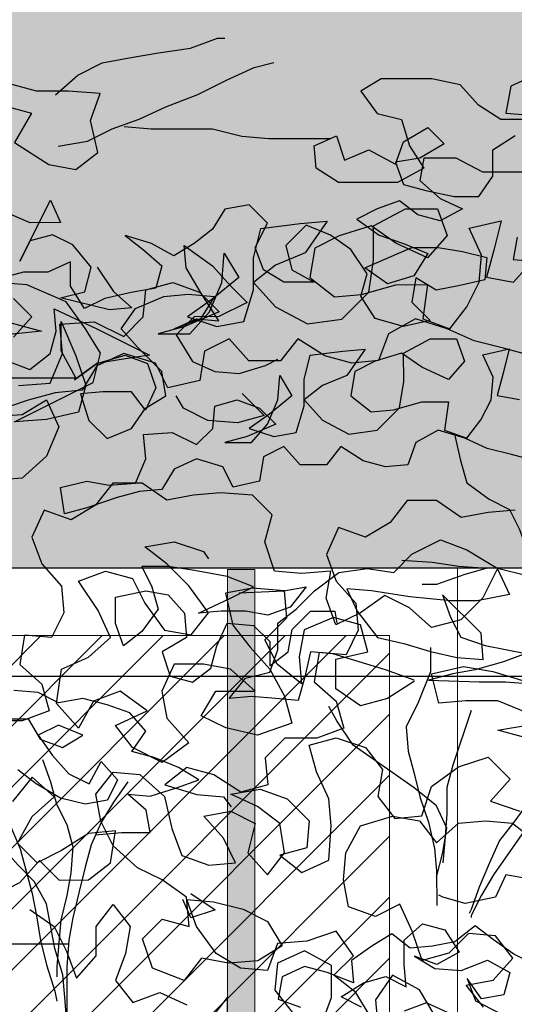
# Model space of a CAD drawing. Header units: centimetres. Extents: x 100159 to 737697, y -50084 to 234864.
# Tile 146 of 165: x 404072 to 404108, y -17532 to -17459. Entities that reach past the tile are written whole.
import ezdxf

# ---------------------------------------------------------------- set-up
doc = ezdxf.new("R2010")
doc.units = ezdxf.units.CM
doc.linetypes.add('CACHEX2', pattern=[19.05, 12.7, -6.35])
doc.layers.get('0').update_dxf_attribs({"lineweight": 5})
for name, color, linetype, lineweight in [('40', 8, 'CACHEX2', 5), ('DDL- MENUISERIES EXT', 8, 'Continuous', 5), ('DDL-HACHURES', 252, 'Continuous', 13), ('DDL-HACHURES POCHAGE', 252, 'Continuous', 5), ('DDL-HACHURES POCHAGE GRIS', 251, 'Continuous', 5), ('DDL-TRAIT EPAIS', 7, 'Continuous', 5)]:
    doc.layers.add(name, color=color, linetype=linetype, lineweight=lineweight)
doc.layers.add('DDL- PAYSAGE', color=63, linetype='Continuous')
doc.layers.add('DDL-TRAIT FIN', color=8, linetype='Continuous')

# ---------------------------------------------------------------- blocks, each defined once
blk = doc.blocks.new('fenetre facade est self')
at = {"layer": 'DDL- MENUISERIES EXT', "lineweight": 5, "true_color": 0x7aafdf}
h = blk.add_hatch(dxfattribs=at)
h.set_pattern_fill('ANSI31', color=143, angle=-1e-14)
h.paths.add_polyline_path([(-2052.073, 3), (-2188.079, 3), (-2188.079, -349), (-2052.073, -349)])
h.paths.add_polyline_path([(-1962.073, 3), (-2042.073, 3), (-2042.073, -349), (-1962.073, -349)])
h.paths.add_polyline_path([(-1772.073, 3.142), (-1952.073, 3.142), (-1952.073, -349), (-1772.073, -349)])
h.paths.add_polyline_path([(-1682.073, 3.116), (-1762.073, 3.116), (-1762.073, -349), (-1682.073, -349)])
h.paths.add_polyline_path([(-1557.454, 3.116), (-1672.073, 3.116), (-1672.073, -349), (-1557.454, -349)])
h.paths.add_polyline_path([(-1455.454, 3), (-1547.454, 3), (-1547.454, -349), (-1455.454, -349)])
h.paths.add_polyline_path([(-1122.044, 3), (-1355.594, 3), (-1355.594, -349), (-1122.044, -349)])
h.paths.add_polyline_path([(-948.044, 3.142), (-1112.044, 3.142), (-1112.044, -349), (-948.044, -349)])
h.paths.add_polyline_path([(-747.044, 3.142), (-938.044, 3.142), (-938.044, -349), (-747.044, -349)])
h.paths.add_polyline_path([(-557.044, 3.213), (-737.044, 3.213), (-737.044, -349), (-557.044, -349)])
h.paths.add_polyline_path([(-467.044, 3.142), (-547.044, 3.142), (-547.044, -349), (-467.044, -349)])
h.paths.add_polyline_path([(-277.044, 3.142), (-457.044, 3.142), (-457.044, -349), (-277.044, -349)])
h.paths.add_polyline_path([(-64.589, 3.142), (-267.044, 3.142), (-267.044, -349), (-64.589, -349)])
at = {"linetype": 'Continuous'}
for points in [[(-1767.073, 8.142), (-1767.073, -353.858), (-1957.073, -353.858), (-1957.073, 8.142)], [(-1677.073, 8.116), (-1677.073, -353.858), (-1767.073, -353.858), (-1767.073, 8.116)], [(-1772.073, 3.142), (-1772.073, -348.858), (-1952.073, -348.858), (-1952.073, 3.142)]]:
    blk.add_lwpolyline(points, close=True, dxfattribs=at)
blk = doc.blocks.new('A$C640D435A')
for points in [[(1939.47, 5241.16), (1962.13, 5247.32), (1986.85, 5253.47), (2009.51, 5263.75), (2036.29, 5271.96), (2058.93, 5259.58), (2067.15, 5236.92), (2089.8, 5234.84), (2112.46, 5241), (2135.13, 5255.4), (2149.53, 5236.85), (2176.3, 5236.82), (2192.79, 5255.34), (2213.37, 5245.03), (2217.47, 5220.31), (2244.24, 5214.11), (2254.55, 5234.69), (2281.33, 5242.91), (2303.97, 5232.59), (2316.31, 5211.98), (2338.96, 5209.9), (2361.61, 5203.7), (2392.49, 5193.38), (2415.14, 5187.18), (2419.28, 5213.95), (2392.51, 5220.15), (2369.86, 5216.05), (2343.09, 5218.14), (2332.81, 5242.86), (2334.9, 5267.57), (2306.07, 5269.65), (2281.34, 5257.32), (2264.88, 5273.81), (2262.85, 5296.47), (2240.2, 5302.66), (2217.54, 5294.45), (2201.05, 5277.99), (2229.87, 5265.61), (2252.51, 5259.41), (2225.74, 5259.43), (2209.28, 5277.98), (2199.01, 5302.7), (2196.97, 5327.42), (2184.6, 5306.83), (2207.23, 5288.28), (2227.82, 5273.84), (2203.1, 5265.63), (2180.45, 5269.77), (2172.23, 5296.55), (2172.26, 5323.32), (2166.1, 5348.04), (2133.16, 5352.19), (2110.51, 5354.27), (2129.02, 5327.48), (2153.72, 5317.16), (2172.24, 5302.73), (2153.69, 5282.15), (2126.9, 5267.76), (2098.07, 5271.9), (2075.44, 5294.58), (2071.35, 5321.35), (2071.37, 5350.18), (2044.62, 5364.62), (2017.84, 5364.65), (2009.59, 5342), (2026.04, 5323.45), (2052.83, 5335.79), (2073.43, 5350.18), (2100.2, 5341.92), (2120.78, 5331.6), (2124.88, 5306.89), (2104.27, 5290.43), (2081.62, 5292.51), (2052.79, 5300.78), (2026.02, 5300.8), (2030.11, 5271.97), (2007.45, 5263.75), (1993.06, 5282.3), (1982.78, 5302.9), (1980.74, 5325.56), (1991.06, 5348.2), (1964.29, 5354.4), (1970.45, 5329.68), (1976.6, 5307.02), (1953.95, 5302.93)], [(1948.03, 5587.12), (1972.74, 5587.1), (1995.41, 5601.5), (2013.96, 5622.07), (2042.8, 5628.22), (2094.28, 5628.18), (2114.86, 5615.8), (2098.37, 5593.16), (2073.65, 5587.01), (2065.39, 5560.24), (2050.95, 5537.6), (2077.71, 5523.16), (2137.43, 5523.11), (2160.1, 5537.5), (2162.18, 5560.16), (2139.53, 5570.47), (2131.27, 5545.77), (2106.57, 5556.09), (2079.79, 5541.7), (2071.57, 5564.36), (2046.87, 5578.8), (2030.38, 5562.34), (2055.08, 5547.9), (2079.79, 5543.76), (2071.53, 5521.11), (2048.87, 5514.95), (2020.03, 5508.8), (1995.32, 5508.82), (1980.93, 5529.43), (1980.95, 5556.2), (1958.31, 5570.64)], [(1937.68, 5533.59), (1991.23, 5533.54), (2018.01, 5547.93), (2050.96, 5547.9), (2055.06, 5525.24), (2034.45, 5506.73), (2011.79, 5496.45), (2034.43, 5484.08), (2057.09, 5490.23), (2075.63, 5504.63), (2098.28, 5496.37), (2118.86, 5486.06), (2096.2, 5469.6), (2071.48, 5461.39), (2046.75, 5451.12), (2061.15, 5428.45), (2087.91, 5420.19), (2110.58, 5436.64), (2063.23, 5457.28), (2036.46, 5457.3), (2011.75, 5453.21), (1987.03, 5447.05), (1989.07, 5424.4), (2015.83, 5418.19), (2038.48, 5414.05), (2059.09, 5426.39), (2063.18, 5401.68), (2044.63, 5383.16), (2071.4, 5376.96), (2100.24, 5385.17), (2114.67, 5407.81), (2108.52, 5430.47), (2125.01, 5455.16), (2145.62, 5469.56), (2170.34, 5479.83), (2190.92, 5459.22), (2184.72, 5434.51), (2162.05, 5422.18), (2192.94, 5422.15), (2213.55, 5434.49), (2221.8, 5457.13), (2209.47, 5481.86), (2228.02, 5500.37), (2252.73, 5496.23), (2265.07, 5475.63), (2283.59, 5461.2), (2304.17, 5448.82), (2326.84, 5461.16), (2353.62, 5469.37), (2335.07, 5454.97), (2316.52, 5438.51), (2322.68, 5415.85), (2347.38, 5411.71), (2374.15, 5405.51), (2394.73, 5395.19), (2409.17, 5417.83), (2409.19, 5442.55), (2431.84, 5432.23), (2456.55, 5432.21), (2479.2, 5426.01)], [(2466.82, 5405.43), (2448.27, 5386.91), (2466.79, 5366.3)], [(2477.06, 5343.64), (2450.28, 5333.36), (2429.7, 5349.86), (2423.54, 5372.52), (2425.62, 5395.17), (2382.36, 5374.61), (2328.79, 5347.89), (2357.62, 5343.74), (2382.33, 5339.6), (2404.97, 5323.11), (2382.33, 5339.6), (2353.5, 5347.87), (2330.84, 5339.65), (2322.58, 5314.95), (2332.86, 5292.28), (2347.29, 5310.8), (2376.12, 5310.78), (2398.77, 5308.7), (2390.51, 5281.93), (2371.96, 5263.42), (2347.26, 5273.74), (2332.86, 5294.34), (2312.28, 5306.72), (2316.42, 5331.43), (2341.16, 5356.12), (2357.65, 5374.63), (2343.25, 5395.24), (2314.43, 5407.62), (2289.72, 5409.71), (2262.95, 5407.67), (2277.34, 5385.01), (2304.1, 5374.68), (2281.46, 5385), (2258.81, 5382.96), (2277.37, 5411.78), (2291.8, 5436.48), (2293.88, 5459.13), (2265.03, 5438.56), (2246.48, 5417.98), (2229.99, 5401.52), (2258.81, 5387.08), (2283.52, 5387.06), (2302.04, 5368.51), (2285.54, 5341.75), (2262.88, 5331.47), (2238.16, 5329.44), (2211.4, 5337.7), (2199.05, 5343.89)], [(2382.01, 5437.11), (2365.52, 5412.42), (2346.97, 5395.96), (2369.62, 5393.88), (2419.06, 5406.19), (2394.35, 5412.39), (2388.19, 5437.11), (2406.75, 5459.74), (2427.35, 5470.02), (2450, 5463.82), (2460.28, 5443.22), (2429.44, 5505.03), (2419.12, 5482.39), (2450.02, 5482.36), (2478.86, 5494.69)], [(1956.16, 5467.67), (1960.26, 5445.02), (1935.54, 5442.98)], [(2019.81, 5267.86), (2013.61, 5241.09), (2007.41, 5218.44), (1984.74, 5201.99), (1964.14, 5191.71), (1953.83, 5171.13), (1945.57, 5148.48), (1941.43, 5132.01)], [(2060.77, 5018.64), (2089.61, 5028.91), (2143.17, 5045.33), (2165.83, 5047.37), (2171.98, 5020.59), (2178.14, 4997.94), (2200.79, 4999.97), (2225.51, 5002.01), (2248.16, 4999.93), (2231.7, 5020.54), (2207, 5026.74), (2198.78, 5049.4), (2198.8, 5076.17), (2180.28, 5090.61), (2161.76, 5109.16), (2137.07, 5127.71), (2108.24, 5131.86), (2081.47, 5127.76), (2062.95, 5146.32), (2034.13, 5160.76), (2007.35, 5150.49), (1976.44, 5131.98), (1964.06, 5105.22), (1997.01, 5099.01), (2023.78, 5098.99), (2064.97, 5103.07), (2104.1, 5109.21), (2128.82, 5111.25), (2118.5, 5088.6), (2097.88, 5061.85), (2071.1, 5055.7), (2044.32, 5047.48), (2017.55, 5041.33), (1990.77, 5039.29), (1992.86, 5066.06), (2032.02, 5105.16), (2023.76, 5082.51), (2013.45, 5061.93), (1988.73, 5053.71), (1947.53, 5045.51), (1970.18, 5037.25), (1999, 5028.99), (2021.65, 5024.85), (2046.36, 5018.65), (1994.87, 5016.64), (1968.1, 5016.66), (1941.33, 5014.63)], [(2073.24, 5140.13), (2042.35, 5138.1), (2015.57, 5134), (1986.74, 5131.97), (2009.39, 5125.77), (2038.21, 5115.45), (2052.62, 5115.43)], [(2237.96, 5107.03), (2192.66, 5109.13), (2170.01, 5113.27), (2186.46, 5092.66), (2209.11, 5084.4), (2231.76, 5088.5), (2256.48, 5088.48), (2279.13, 5086.4), (2248.25, 5100.84), (2223.55, 5113.22), (2250.33, 5123.49), (2283.29, 5129.64), (2310.06, 5133.73), (2336.83, 5133.71), (2326.52, 5113.12), (2320.32, 5090.48), (2336.77, 5067.81), (2355.29, 5053.38), (2363.55, 5076.02), (2363.58, 5102.79), (2332.69, 5109), (2310.03, 5104.9), (2293.54, 5086.38), (2291.46, 5061.67), (2316.16, 5047.23), (2307.9, 5022.53), (2285.24, 5016.37), (2266.72, 5030.8), (2260.56, 5053.46), (2250.29, 5076.13), (2223.51, 5074.09), (2207.02, 5057.63), (2207, 5032.92), (2188.48, 5047.35), (2184.38, 5070.01), (2165.86, 5088.56), (2141.15, 5088.58), (2139.08, 5076.23)], [(2412.61, 4670.28), (2414.69, 4697.05), (2416.77, 4719.7), (2425.03, 4746.47), (2433.31, 4791.77), (2445.69, 4814.41), (2462.18, 4830.87), (2480.73, 4851.44), (2509.59, 4888.49), (2528.15, 4911.12), (2540.52, 4931.7), (2548.78, 4950.23)], [(2044.33, 5051.6), (2044.31, 5026.89), (2056.63, 4995.99), (2068.97, 4971.26), (2066.89, 4946.55), (2060.69, 4923.91), (2054.49, 4899.2), (2046.23, 4874.5), (2040.02, 4847.73), (2037.94, 4825.08), (2037.91, 4790.07)], [(2383.95, 4861.83), (2357.18, 4863.91), (2328.35, 4863.94), (2332.49, 4886.59), (2351.04, 4903.05), (2328.38, 4901.01), (2301.62, 4909.27), (2278.97, 4917.53), (2299.58, 4929.87), (2324.3, 4940.14), (2346.96, 4946.3), (2332.56, 4966.9), (2349.05, 4985.42), (2371.71, 4993.64), (2396.43, 4999.8), (2421.14, 4995.65), (2441.74, 5005.93), (2466.46, 5007.97)], [(2476.73, 4979.13), (2452.02, 4979.15), (2439.64, 4958.57), (2416.98, 4950.35), (2396.4, 4962.73), (2421.12, 4973), (2441.7, 4962.69), (2427.27, 4942.11), (2410.78, 4923.59), (2390.17, 4913.31), (2377.84, 4935.97), (2361.35, 4917.45), (2371.63, 4896.85), (2394.27, 4892.71), (2418.99, 4898.87), (2443.72, 4913.26), (2462.27, 4927.66)], [(2037.94, 4818.9), (2031.78, 4843.62), (2027.69, 4868.33), (2038, 4890.98), (2060.67, 4909.49), (2122.49, 4952.68), (2138.99, 4977.38), (2147.24, 4991.79)], [(2003.08, 4987.8), (2021.57, 4932.18), (2027.72, 4909.52), (2027.7, 4882.75), (2029.73, 4855.98), (2031.77, 4833.32)], [(2501.45, 4987.34), (2493.19, 4962.64), (2491.11, 4937.93), (2489.03, 4915.28), (2480.77, 4892.63), (2470.45, 4872.05), (2460.13, 4847.34), (2447.73, 4802.05), (2443.6, 4779.4), (2439.45, 4754.69), (2433.25, 4729.99), (2424.99, 4703.22), (2422.92, 4692.93)], [(1887.73, 4961.13), (1910.37, 4944.64), (1928.88, 4919.91), (1943.28, 4897.24), (1959.73, 4874.57), (1974.13, 4856.03), (1984.41, 4833.36), (1994.68, 4808.64), (2002.9, 4785.98), (2004.95, 4781.86)], [(1887.73, 4952.9), (1908.3, 4928.16), (1922.69, 4907.56), (1937.09, 4882.83), (1980.28, 4821.01), (1992.61, 4800.41), (2002.89, 4779.8), (2002.89, 4777.75)], [(2437.56, 4937.98), (2429.3, 4915.33), (2423.11, 4892.68), (2412.79, 4872.1), (2406.59, 4849.45), (2408.63, 4822.68), (2412.72, 4800.02), (2418.88, 4775.3), (2420.92, 4752.65), (2422.95, 4727.94), (2422.95, 4717.64)], [(2351.05, 4915.4), (2365.45, 4894.8), (2377.78, 4874.19), (2388.06, 4851.53), (2394.22, 4828.87), (2400.37, 4804.15), (2406.53, 4777.38), (2410.62, 4754.72), (2412.66, 4727.95), (2412.61, 4674.4)], [(790.57, 4412.02), (813.22, 4418.18), (837.94, 4424.34), (860.61, 4434.61), (887.38, 4442.83), (910.03, 4430.45), (918.24, 4407.79), (940.89, 4405.71), (963.55, 4411.87), (986.22, 4426.26), (1000.62, 4407.71), (1027.39, 4407.69), (1043.88, 4426.21), (1064.46, 4415.89), (1068.56, 4391.18), (1095.33, 4384.97), (1105.64, 4405.56), (1132.42, 4413.77), (1155.06, 4403.45), (1167.4, 4382.85), (1190.05, 4380.77), (1212.7, 4374.57), (1243.58, 4364.24)], [(1220.95, 4386.92), (1194.18, 4389), (1183.91, 4413.72), (1185.99, 4438.43), (1157.16, 4440.52), (1132.43, 4428.19), (1115.97, 4444.68), (1113.94, 4467.33), (1091.29, 4473.53), (1068.63, 4465.31), (1052.14, 4448.85), (1080.96, 4436.47), (1103.61, 4430.27), (1076.83, 4430.3), (1060.38, 4448.85), (1050.1, 4473.57), (1048.07, 4498.28), (1035.69, 4477.7), (1058.33, 4459.14), (1078.91, 4444.71), (1054.19, 4436.49), (1031.54, 4440.63), (1023.32, 4467.41), (1023.35, 4494.19), (1017.19, 4518.9), (984.25, 4523.05), (961.6, 4525.13), (980.11, 4498.34), (1004.81, 4488.02), (1023.33, 4473.59), (1004.78, 4453.01), (977.99, 4438.62), (949.16, 4442.77), (926.53, 4465.44), (922.44, 4492.22), (922.46, 4521.05), (895.71, 4535.49), (868.93, 4535.51), (860.68, 4512.87), (877.13, 4494.32), (903.92, 4506.65), (924.52, 4521.05), (951.29, 4512.79), (971.87, 4502.47), (975.97, 4477.75), (955.36, 4461.3), (932.71, 4463.38), (903.89, 4471.64), (877.11, 4471.67), (881.21, 4442.83), (858.55, 4434.61), (844.15, 4453.16), (833.87, 4473.76), (831.83, 4496.42), (842.15, 4519.06), (815.38, 4525.27), (821.54, 4500.55), (827.69, 4477.89), (805.04, 4473.79), (786.52, 4494.4)], [(1881.44, 4833.46), (1860.84, 4823.18), (1848.46, 4800.54), (1866.98, 4786.11), (1899.92, 4779.9), (1928.76, 4779.87), (1941.13, 4800.45), (1937.03, 4823.11), (1899.97, 4829.32), (1875.26, 4827.29), (1850.54, 4823.19), (1879.37, 4825.22), (1908.21, 4831.38), (1930.87, 4835.47), (1945.26, 4816.93), (1967.92, 4821.02), (1978.2, 4798.36), (2009.08, 4792.15), (2031.74, 4798.31), (2035.86, 4800.37)], [(2287.1, 4802.2), (2262.38, 4785.74), (2287.08, 4777.48), (2295.34, 4796.01)], [(1232.55, 4621.94), (1209.89, 4615.78), (1224.28, 4591.06), (1195.43, 4572.55), (1172.78, 4568.45), (1154.26, 4582.88), (1160.46, 4609.65), (1152.24, 4632.31), (1179.02, 4634.34), (1205.79, 4634.32), (1228.45, 4640.48)], [(2025.46, 4680.93), (2048.12, 4691.21), (2070.76, 4682.95)], [(2114.01, 4687.03), (2134.62, 4697.31), (2111.98, 4711.75), (2089.33, 4717.94), (2068.73, 4707.67), (2070.81, 4730.32), (2070.83, 4755.03), (2052.31, 4771.52), (2029.65, 4765.36), (2015.21, 4742.72), (2037.86, 4730.35), (2060.52, 4738.56), (2039.91, 4726.23), (2013.14, 4724.19), (1986.38, 4734.51), (1963.71, 4722.18), (1969.87, 4699.52), (1992.52, 4695.38), (2006.95, 4715.96), (1998.69, 4693.32), (1973.97, 4680.98)], [(1939.01, 4730.44), (1959.61, 4740.72), (1980.22, 4755.11), (1998.76, 4769.51), (2019.34, 4753.02), (2041.99, 4748.88), (2064.64, 4746.8), (2083.19, 4761.2), (2103.77, 4748.82), (2124.35, 4734.39), (2122.27, 4711.74), (2149.05, 4722.01), (2171.71, 4728.17), (2194.36, 4717.85), (2198.45, 4695.19), (2175.79, 4686.97)], [(2249.92, 4672.49), (2249.94, 4697.2), (2278.74, 4660.11)], [(1189.61, 4631.34), (1171.09, 4647.84), (1150.51, 4658.15), (1127.86, 4662.29), (1103.15, 4666.43), (1076.38, 4670.57), (1053.74, 4678.83), (1047.56, 4678.84)], [(1187.51, 4588.1), (1162.8, 4592.24), (1142.22, 4602.56), (1119.57, 4610.81), (1096.93, 4621.13), (1070.17, 4631.45), (1045.47, 4643.83), (1022.82, 4654.15), (1006.35, 4658.28)], [(784.6, 4648.86), (807.25, 4638.54), (811.35, 4615.88), (786.63, 4613.84)], [(1131.92, 4604.62), (1109.27, 4602.59), (1057.79, 4602.63), (1033.07, 4596.48), (1010.41, 4594.44), (958.93, 4594.49)], [(1250.84, 4360.38), (1217.89, 4362.47), (1197.31, 4374.85), (1186.99, 4352.2), (1197.27, 4327.48), (1217.85, 4308.93), (1246.67, 4306.84)], [(1275.58, 4393.31), (1172.62, 4393.4), (1184.99, 4416.05), (1185.02, 4440.76), (1172.63, 4411.94), (1164.37, 4387.23), (1170.53, 4364.58), (1197.3, 4358.37), (1224.07, 4356.29), (1158.2, 4389.3), (1152.04, 4414.02), (1164.42, 4434.6), (1180.91, 4457.24), (1213.88, 4471.62), (1242.71, 4473.66)], [(1246.8, 4444.82), (1201.48, 4432.51), (1242.67, 4428.35)], [(1032.87, 4380.24), (1014.32, 4361.73), (1036.97, 4355.53), (1061.68, 4357.57), (1082.28, 4367.84), (1088.47, 4378.13)], [(830.28, 3864.46), (844.71, 3882.98), (822.06, 3887.12), (805.6, 3905.67), (820.04, 3924.19), (842.69, 3926.23), (859.15, 3909.74), (881.8, 3903.54), (890.06, 3928.25), (900.38, 3950.89), (920.96, 3940.58), (943.62, 3948.79), (947.76, 3971.44), (945.72, 3994.1), (933.39, 4016.76), (906.62, 4025.02), (883.97, 4020.92), (869.53, 4002.4), (851.01, 4018.9), (828.36, 4020.98), (805.71, 4018.94), (787.16, 4004.54)], [(793.44, 4111.62), (818.16, 4121.89), (844.93, 4121.87), (867.58, 4119.79), (873.78, 4144.5), (847.02, 4150.7), (822.3, 4146.6), (795.52, 4138.39)], [(793.54, 4226.94), (818.26, 4233.1), (830.59, 4208.38), (849.11, 4189.82), (873.82, 4183.62), (892.37, 4200.08), (912.97, 4210.36), (933.55, 4195.93), (954.13, 4185.61), (962.39, 4208.25), (958.29, 4230.91), (983.01, 4228.83), (1005.66, 4230.87), (1013.92, 4255.57), (1007.76, 4278.23), (1024.25, 4294.69), (1051.03, 4296.73), (1073.68, 4294.65), (1096.33, 4290.51), (1116.93, 4304.9), (1141.65, 4304.88), (1156.04, 4286.33), (1176.63, 4273.96), (1199.29, 4282.17), (1209.56, 4259.51), (1201.3, 4236.87), (1184.81, 4218.35), (1182.73, 4195.7), (1193.01, 4175.09), (1215.67, 4177.13), (1219.76, 4152.42), (1201.21, 4135.96), (1195.01, 4113.31), (1217.66, 4105.05), (1244.43, 4105.03)], [(803.62, 4282.19), (826.27, 4280.11), (848.92, 4275.98), (869.53, 4290.37), (894.24, 4290.35), (908.64, 4271.8), (929.22, 4259.43), (951.88, 4267.64), (962.16, 4244.98), (953.9, 4222.34), (937.41, 4203.82), (935.33, 4181.17), (945.6, 4160.56), (968.26, 4162.6), (972.36, 4137.89), (953.81, 4121.43), (947.61, 4098.78), (970.25, 4090.52), (997.02, 4090.5), (1013.48, 4074.01), (1011.4, 4051.36), (1034.05, 4045.16), (1056.72, 4059.55), (1079.38, 4065.71), (1097.9, 4051.28), (1071.12, 4043.06), (1048.46, 4041.03), (1042.28, 4032.79)], [(888.19, 4138.3), (910.83, 4123.87), (933.48, 4117.67), (954.09, 4132.07), (954.11, 4156.78), (927.34, 4162.98), (933.54, 4185.63), (956.2, 4191.79), (980.9, 4181.47), (985, 4158.81), (982.92, 4136.16), (1003.53, 4152.61), (1013.84, 4173.2), (995.33, 4191.75), (997.41, 4214.4), (1024.18, 4216.44), (1046.83, 4212.3), (1040.63, 4185.53), (1026.2, 4167.01), (1009.7, 4148.49), (997.33, 4125.85), (991.13, 4103.2), (1019.95, 4092.88), (1046.73, 4099.03), (1067.33, 4109.31), (1054.99, 4129.91), (1022.04, 4129.94), (1042.65, 4148.46), (1065.31, 4152.56), (1090.02, 4152.54), (1100.3, 4129.87), (1096.16, 4107.22), (1077.61, 4086.65), (1100.24, 4070.15), (1124.97, 4082.49), (1139.4, 4101.01), (1112.64, 4113.39), (1135.31, 4129.84), (1157.95, 4121.58), (1170.29, 4098.92), (1188.84, 4119.5), (1184.75, 4148.33), (1162.11, 4158.65), (1143.59, 4175.14), (1153.9, 4197.78), (1170.4, 4222.48), (1147.76, 4230.74), (1125.1, 4224.58), (1114.78, 4204), (1098.29, 4181.36), (1075.63, 4177.26), (1061.23, 4195.81), (1077.73, 4218.45), (1096.28, 4236.96), (1114.82, 4251.36), (1090.12, 4255.5), (1065.4, 4247.29), (1061.27, 4241.11)], [(871.46, 3858.25), (883.84, 3878.83), (906.5, 3891.16), (920.9, 3870.56), (918.82, 3847.91)], [(966.18, 3849.92), (957.97, 3872.58), (957.99, 3899.35), (980.66, 3911.69), (1003.3, 3901.37), (1005.34, 3878.72), (990.91, 3860.2)], [(925, 3856.14), (937.38, 3876.72), (955.92, 3891.12), (939.46, 3907.61), (953.9, 3928.19), (978.6, 3919.93), (1003.31, 3917.85), (1011.53, 3895.19), (1034.19, 3897.23), (1054.79, 3909.56), (1071.29, 3932.2), (1079.54, 3954.85), (1056.89, 3952.81), (1032.17, 3946.65), (1011.57, 3936.37), (999.19, 3915.79), (1019.78, 3903.42), (1044.49, 3901.34), (1067.14, 3905.43), (1081.54, 3886.89), (1108.32, 3897.16), (1116.58, 3921.86), (1100.12, 3938.35), (1077.46, 3932.2), (1079.55, 3956.91), (1100.15, 3971.3), (1120.76, 3981.58), (1141.37, 4000.1), (1151.68, 4020.68), (1155.82, 4043.33), (1141.42, 4061.88), (1118.77, 4059.84), (1098.16, 4041.32), (1091.96, 4014.56), (1083.7, 3991.91), (1061.04, 3983.69), (1038.39, 3985.77), (1048.7, 4006.36), (1065.19, 4024.88), (1042.54, 4029.02), (1021.94, 4018.74), (1028.1, 3994.02), (1011.6, 3975.5), (997.21, 3994.05), (1001.35, 4018.76), (1019.89, 4033.16), (1042.56, 4043.43), (1017.85, 4047.57), (995.19, 4039.36), (976.64, 4020.84), (978.68, 3998.19), (1001.32, 3991.99), (982.78, 3977.59), (960.13, 3987.91), (958.1, 4016.74), (960.18, 4039.39), (970.5, 4062.03), (976.7, 4084.68), (954.05, 4090.88), (929.33, 4082.66), (914.9, 4064.14), (918.99, 4041.49), (904.56, 4022.97), (881.91, 4025.05), (873.7, 4049.77), (851.06, 4066.26), (826.35, 4074.52), (807.8, 4056), (824.26, 4037.45), (799.54, 4029.24)], [(795.48, 4091.02), (818.14, 4097.18), (793.43, 4101.32)], [(1240.18, 3958.82), (1219.59, 3969.13), (1203.14, 3987.68), (1186.65, 3971.22), (1161.93, 3971.25), (1143.41, 3985.68), (1139.32, 4012.45), (1161.97, 4010.37), (1184.61, 3995.94), (1205.19, 3985.62), (1221.68, 4002.08), (1209.35, 4024.75), (1190.83, 4041.24), (1209.38, 4057.7), (1225.83, 4037.09)], [(1211.34, 3946.49), (1190.73, 3932.09), (1180.41, 3911.51), (1172.16, 3888.86), (1155.7, 3907.41), (1155.72, 3932.12), (1141.32, 3950.67), (1126.89, 3932.15), (1130.99, 3909.49), (1139.2, 3886.83), (1124.77, 3868.31), (1102.13, 3876.57), (1079.46, 3866.29)], [(1456.36, 3907.14), (1429.58, 3896.86), (1406.92, 3888.65), (1382.22, 3894.85), (1361.63, 3905.16), (1316.33, 3909.32), (1271.03, 3917.6), (1178.36, 3917.69)]]:
    blk.add_lwpolyline(points)
blk = doc.blocks.new('veget facade ouest self')
at = {"layer": 'DDL- PAYSAGE', "rotation": 270}
for p, xscale, yscale, zscale in [((-8.842, -538.625), -0.08759222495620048, 0.08759222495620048, 0.08759222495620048), ((-10.696, -610.447), -0.07261483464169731, 0.07261483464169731, 0.07261483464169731)]:
    blk.add_blockref('A$C640D435A', p, dxfattribs=dict(at, xscale=xscale, yscale=yscale, zscale=zscale))
blk = doc.blocks.new('*U184')
h = blk.add_hatch(color=256)
h.dxf.hatch_style = 1
h.paths.add_polyline_path([(-180.929, 0.997), (-180.929, -1.003), (180.929, -0.997), (180.929, 1.003)])
at = {"layer": 'DDL-TRAIT EPAIS'}
blk.add_lwpolyline([(-180.929, 0.997), (-180.929, -1.003), (180.929, -0.997), (180.929, 1.003)], close=True, dxfattribs=at)
blk = doc.blocks.new('*U185')
at = {"color": 0, "linetype": 'ByBlock', "lineweight": -2, "transparency": 16777216}
blk.add_blockref('*U184', (0, -450), dxfattribs=at)

msp = doc.modelspace()

# ---------------------------------------------------------------- hatches: boundary and pattern name
at = {"layer": 'DDL-HACHURES'}
h = msp.add_hatch(dxfattribs=at)
h.set_pattern_fill('ANSI31', color=256, scale=5, angle=180)
h.set_pattern_definition([(315, (487101.846, -21236.112), (11.2253202, 11.2253202), [])])
edge = h.paths.add_edge_path()
edge.add_line((428241.223, -20411.342), (430732.326, -20411.377))
edge.add_line((430732.326, -20411.377), (430732.469, -20542.781))
edge.add_line((430732.469, -20542.781), (430771.842, -20569.512))
edge.add_line((430771.842, -20569.512), (430771.842, -20447.377))
edge.add_line((430771.842, -20447.377), (431572.594, -20447.377))
edge.add_line((431572.594, -20447.377), (431572.594, -20557.358))
edge.add_line((431572.594, -20557.358), (431592.594, -20570.936))
edge.add_line((431592.594, -20570.936), (431592.594, -20447.377))
edge.add_line((431592.594, -20447.377), (431852.489, -20447.377))
edge.add_line((431852.489, -20447.377), (431852.489, -20557.286))
edge.add_line((431852.489, -20557.286), (431872.594, -20570.512))
edge.add_line((431872.594, -20570.512), (431872.594, -20447.377))
edge.add_line((431872.594, -20447.377), (432672.944, -20447.377))
edge.add_line((432672.944, -20447.377), (432672.944, -20556.215))
edge.add_line((432672.944, -20556.215), (432712.53, -20583.09))
edge.add_line((432712.53, -20583.09), (432712.53, -20413.377))
edge.add_line((432712.53, -20413.377), (432730.53, -20413.377))
edge.add_line((432730.53, -20413.377), (432730.53, -20431.377))
edge.add_line((432730.53, -20431.377), (432952.464, -20432.308))
edge.add_line((432952.464, -20432.308), (432952.464, -20471.377))
edge.add_line((432952.464, -20471.377), (432972.464, -20471.377))
edge.add_line((432972.464, -20471.377), (432972.464, -20431.377))
edge.add_line((432972.464, -20431.377), (433251.467, -20430.076))
edge.add_line((433251.467, -20430.076), (433251.467, -20605.165))
edge.add_line((433251.467, -20605.165), (433271.467, -20596.83))
edge.add_line((433271.467, -20596.83), (433271.467, -20431.377))
edge.add_line((433271.467, -20431.377), (433772.53, -20431.377))
edge.add_line((433772.53, -20431.377), (433772.53, -20596.83))
edge.add_line((433772.53, -20596.83), (433792.53, -20603.864))
edge.add_line((433792.53, -20603.864), (433792.53, -20431.377))
edge.add_line((433792.53, -20431.377), (433812.532, -20431.377))
edge.add_line((433812.532, -20431.377), (433812.532, -20471.377))
edge.add_line((433812.532, -20471.377), (433832.532, -20471.377))
edge.add_line((433832.532, -20471.377), (433832.532, -20411.377))
edge.add_line((433832.532, -20411.377), (434044.531, -20411.377))
edge.add_line((434044.531, -20411.377), (434044.531, -20426.377))
edge.add_line((434044.531, -20426.377), (435404.807, -20480.764))
edge.add_line((435404.807, -20480.764), (435404.807, -20469.769))
edge.add_line((435404.807, -20469.769), (435547.248, -20477.825))
edge.add_line((435547.248, -20477.825), (435546.926, -20489.675))
edge.add_line((435546.926, -20489.675), (437193.368, -20551.115))
edge.add_line((437193.368, -20551.115), (437732.1, -20616.411))
edge.add_line((437732.1, -20616.411), (437732.1, -20631.411))
edge.add_line((437732.1, -20631.411), (438339.416, -20630.913))
edge.add_line((438339.416, -20630.913), (438339.416, -20615.913))
edge.add_line((438339.416, -20615.913), (438805.023, -20610.193))
edge.add_line((438805.023, -20610.193), (438811.747, -21068.427))
edge.add_line((438811.747, -21068.427), (421995.953, -21014.17))
edge.add_line((421995.953, -21014.17), (423667.654, -20634.342))
edge.add_arc((423727.96, -20641.842), 60.77, 172.91073, 187.08927)
edge.add_arc((424337.298, -76079283.802), 76058634.463, 89.99949554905, 90.00050445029, ccw=False)
edge.add_line((425006.944, -20649.342), (425006.944, -20612.039))
edge.add_line((425006.944, -20612.039), (425953.543, -20512.039))
edge.add_line((425953.543, -20512.039), (428241.223, -20411.342))
at = {"layer": 'DDL-HACHURES POCHAGE'}
h = msp.add_hatch(dxfattribs=at)
h.set_pattern_fill('DOTS', color=256, scale=5, angle=270)
h.set_pattern_definition([(180, (437168.533, -66134.466), (-3.96875, -7.9375), [0, -7.9375])])
h.paths.add_polyline_path([(405971.233, -17499.587), (405971.233, -17123.587), (403518.421, -17123.587), (403518.421, -17499.587)])

# ---------------------------------------------------------------- linework, layer by layer
at = {"layer": '40', "linetype": 'Continuous'}
msp.add_lwpolyline([(405675.234, -17499.587), (403637.204, -17499.587)], dxfattribs=at)
msp.add_lwpolyline([(403637.204, -17861.587), (403637.204, -17499.587), (405675.234, -17499.587), (405675.234, -17861.587)], close=True, dxfattribs=at)
at = {"layer": 'DDL-TRAIT FIN'}
msp.add_lwpolyline([(405871.251, -17499.587), (405871.251, -17507.587), (401348.523, -17507.587), (401348.523, -17499.587)], close=True, dxfattribs=at)

# ---------------------------------------------------------------- block references
at = {"rotation": 90}
msp.add_blockref('*U185', (403638.256, -17680.658), dxfattribs=at)
at = {"layer": 'DDL-HACHURES', "color": 254}
msp.add_blockref('fenetre facade est self', (405871.251, -17507.729), dxfattribs=at)
at = {"layer": 'DDL-HACHURES POCHAGE GRIS', "rotation": 90}
msp.add_blockref('veget facade ouest self', (403640.179, -17861.587), dxfattribs=at)

doc.saveas('drawing.dxf')
